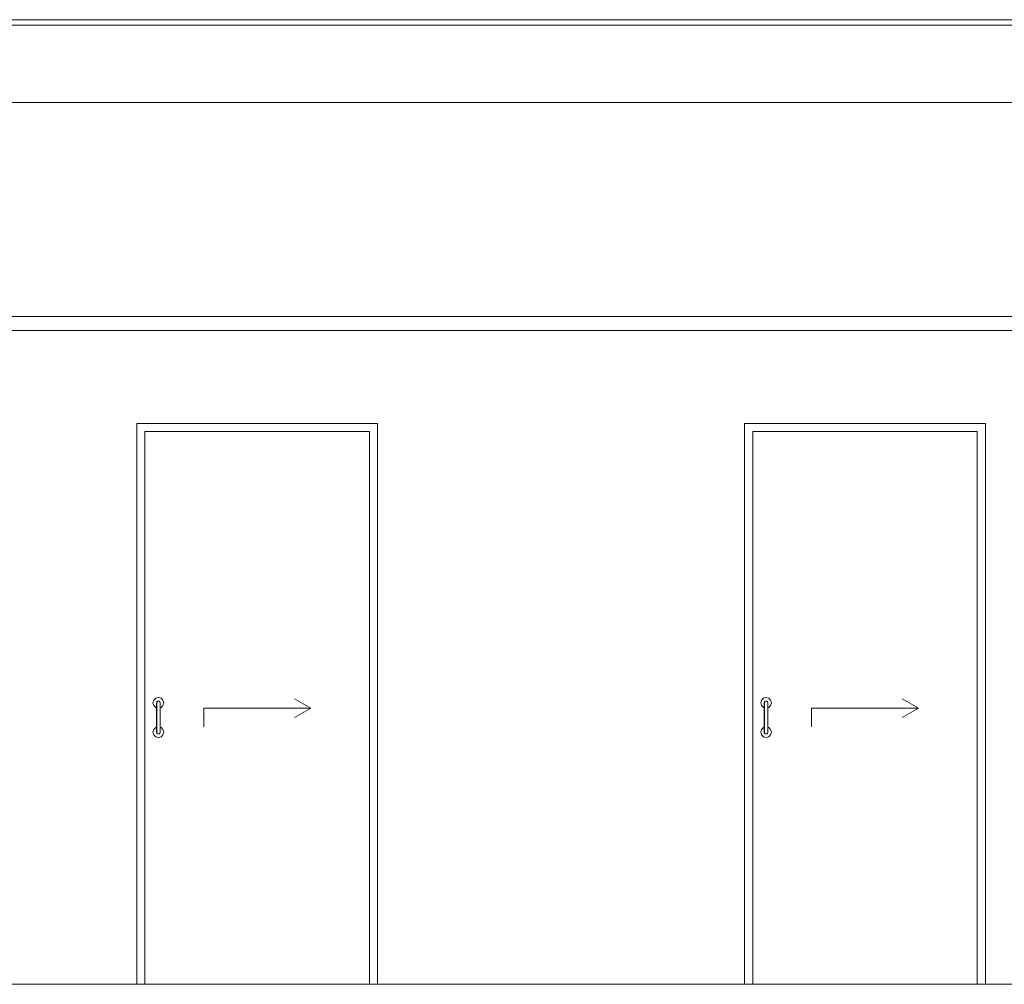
# Model space of a CAD drawing. Header units: millimetres. Extents: x -30280 to 309309, y -17460 to 4378.
# Tile 153 of 256: x 110425 to 114106, y -11434 to -7826. Entities that reach past the tile are written whole.
import ezdxf

# ---------------------------------------------------------------- set-up
doc = ezdxf.new("R2010")
doc.units = ezdxf.units.MM
doc.header["$MEASUREMENT"] = 0
doc.linetypes.add('Wipeout_Contour', pattern=[1000, 0, -1000])
for name, color, linetype, lineweight in [('P1_PLANTA PRIMERA_3_10_ESTR_Fotjats_Pluma_Nº__1', 7, 'Continuous', 5), ('P1_PLANTA PRIMERA_3_Nuevo_07_CR_Cel Ras pladur_Pluma_Nº__1', 7, 'Continuous', 5), ('P1_PLANTA PRIMERA_3_Nuevo_14_PAV_Soft Light Grey 0554_Pluma_Nº__29', 7, 'Continuous', 20)]:
    doc.layers.add(name, color=color, linetype=linetype, lineweight=lineweight)
doc.layers.add('P1_PLANTA PRIMERA_3_Nuevo_08_E_Envans secs', color=7, linetype='Continuous')
doc.layers.add('P1_PLANTA PRIMERA_3_Nuevo_08_E_Envans secs_Pluma_Nº__3', color=7, linetype='Continuous', lineweight=5, true_color=0xa4a4a4)

msp = doc.modelspace()

# ---------------------------------------------------------------- linework, layer by layer
at = {"layer": 'P1_PLANTA PRIMERA_3_10_ESTR_Fotjats_Pluma_Nº__1', "color": 7, "linetype": 'Continuous', "lineweight": 5}
for p, q in [((129327.2, -7826.1), (98930, -7826.1)), ((129327.2, -7846), (98930, -7846))]:
    msp.add_line(p, q, dxfattribs=at)

# ---------------------------------------------------------------- wipeouts: each hides what was drawn before it
at = {"color": 254, "linetype": 'Wipeout_Contour', "lineweight": 0, "ltscale": 453044.17839}
msp.add_wipeout([(108397.7, -8136.1), (108397.7, -8936.1), (117477.7, -8936.1), (117477.7, -8136.1)], dxfattribs=at).dxf.layer = 'P1_PLANTA PRIMERA_3_Nuevo_08_E_Envans secs'
at = {"color": 254, "linetype": 'Wipeout_Contour', "lineweight": 0, "ltscale": 2175907.374323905}
msp.add_wipeout([(108397.7, -8989.1), (108397.7, -11434.1), (110863.1, -11434.1), (110863.1, -9336.1), (111763.1, -9336.1), (111763.1, -11434.1), (113135.3, -11434.1), (113135.3, -9336.1), (114035.3, -9336.1), (114035.3, -11434.1), (115415.5, -11434.1), (115415.5, -9336.1), (116315.5, -9336.1), (116315.5, -11434.1), (117459.2, -11434.1), (117459.2, -9364.1), (117458.7, -9314), (117477.7, -9314), (117477.7, -8989.1)], dxfattribs=at).dxf.layer = 'P1_PLANTA PRIMERA_3_Nuevo_08_E_Envans secs'

# ---------------------------------------------------------------- next in the draw order: linework, layer by layer
at = {"layer": 'P1_PLANTA PRIMERA_3_10_ESTR_Fotjats_Pluma_Nº__1', "color": 7, "linetype": 'Continuous', "lineweight": 5}
msp.add_line((117477.7, -8136.1), (104215.9, -8136.1), dxfattribs=at)
at = {"layer": 'P1_PLANTA PRIMERA_3_Nuevo_07_CR_Cel Ras pladur_Pluma_Nº__1', "color": 7, "linetype": 'Continuous', "lineweight": 5}
for p, q in [((117477.7, -8936.1), (108000.8, -8936.1)), ((117477.7, -8989.1), (108000.8, -8989.1))]:
    msp.add_line(p, q, dxfattribs=at)
at = {"layer": 'P1_PLANTA PRIMERA_3_Nuevo_08_E_Envans secs_Pluma_Nº__3', "color": 253, "linetype": 'Continuous', "lineweight": 5, "true_color": 0xa4a4a4}
for p, q in [((111513.1, -10401), (111452.5, -10366.1)), ((113785.3, -10401), (113724.7, -10366.1)), ((111113.1, -10401), (111513.1, -10401)), ((111113.1, -10401), (111113.1, -10471)), ((111513.1, -10401), (111452.5, -10436.1)), ((113385.3, -10401), (113785.3, -10401)), ((113385.3, -10401), (113385.3, -10471)), ((113785.3, -10401), (113724.7, -10436.1))]:
    msp.add_line(p, q, dxfattribs=at)

# ---------------------------------------------------------------- next in the draw order: wipeouts: each hides what was drawn before it
at = {"color": 254, "linetype": 'Wipeout_Contour', "lineweight": 0, "ltscale": 445478.249815}
msp.add_wipeout([(110863.1, -11434.1), (110893.1, -11434.1), (110893.1, -9366.1), (110863.1, -9366.1)], dxfattribs=at).dxf.layer = 'P1_PLANTA PRIMERA_3_Nuevo_08_E_Envans secs'
at = {"color": 254, "linetype": 'Wipeout_Contour', "lineweight": 0, "ltscale": 448943.014873}
msp.add_wipeout([(111733.1, -11434.1), (111763.1, -11434.1), (111763.1, -9366.1), (111733.1, -9366.1)], dxfattribs=at).dxf.layer = 'P1_PLANTA PRIMERA_3_Nuevo_08_E_Envans secs'
at = {"color": 254, "linetype": 'Wipeout_Contour', "lineweight": 0, "ltscale": 454527.592463}
msp.add_wipeout([(113135.3, -11434.1), (113165.3, -11434.1), (113165.3, -9366.1), (113135.3, -9366.1)], dxfattribs=at).dxf.layer = 'P1_PLANTA PRIMERA_3_Nuevo_08_E_Envans secs'
at = {"color": 254, "linetype": 'Wipeout_Contour', "lineweight": 0, "ltscale": 457992.95727}
msp.add_wipeout([(114005.3, -11434.1), (114035.3, -11434.1), (114035.3, -9366.1), (114005.3, -9366.1)], dxfattribs=at).dxf.layer = 'P1_PLANTA PRIMERA_3_Nuevo_08_E_Envans secs'
at = {"color": 254, "linetype": 'Wipeout_Contour', "lineweight": 0, "ltscale": 445737.149415}
msp.add_wipeout([(110950.1, -10385.1), (110950.1, -10381.1), (110949.2, -10377.6), (110949.2, -10382)], dxfattribs=at).dxf.layer = 'P1_PLANTA PRIMERA_3_Nuevo_08_E_Envans secs'
at = {"color": 254, "linetype": 'Wipeout_Contour', "lineweight": 0, "ltscale": 454787.052276}
msp.add_wipeout([(113222.3, -10385.1), (113222.3, -10381.1), (113221.3, -10377.6), (113221.3, -10382)], dxfattribs=at).dxf.layer = 'P1_PLANTA PRIMERA_3_Nuevo_08_E_Envans secs'
at = {"color": 254, "linetype": 'Wipeout_Contour', "lineweight": 0, "ltscale": 445726.043743}
msp.add_wipeout([(110936.1, -10487), (110936.1, -10491.1), (110937.1, -10494.6), (110937.1, -10490.1)], dxfattribs=at).dxf.layer = 'P1_PLANTA PRIMERA_3_Nuevo_08_E_Envans secs'
at = {"color": 254, "linetype": 'Wipeout_Contour', "lineweight": 0, "ltscale": 454775.123419}
msp.add_wipeout([(113208.3, -10487), (113208.3, -10491.1), (113209.2, -10494.6), (113209.2, -10490.1)], dxfattribs=at).dxf.layer = 'P1_PLANTA PRIMERA_3_Nuevo_08_E_Envans secs'

# ---------------------------------------------------------------- next in the draw order: linework, layer by layer
at = {"layer": 'P1_PLANTA PRIMERA_3_Nuevo_14_PAV_Soft Light Grey 0554_Pluma_Nº__29', "color": 7, "linetype": 'Continuous', "lineweight": 20}
msp.add_line((117507.3, -11434.1), (104177.9, -11434.1), dxfattribs=at)

# ---------------------------------------------------------------- next in the draw order: wipeouts: each hides what was drawn before it
at = {"color": 254, "linetype": 'Wipeout_Contour', "lineweight": 0, "ltscale": 670233.894331}
msp.add_wipeout([(110863.1, -9336.1), (110863.1, -9366.1), (110893.1, -9366.1), (111733.1, -9366.1), (111763.1, -9366.1), (111763.1, -9336.1)], dxfattribs=at).dxf.layer = 'P1_PLANTA PRIMERA_3_Nuevo_08_E_Envans secs'
at = {"color": 254, "linetype": 'Wipeout_Contour', "lineweight": 0, "ltscale": 683819.903412}
msp.add_wipeout([(113135.3, -9336.1), (113135.3, -9366.1), (113165.3, -9366.1), (114005.3, -9366.1), (114035.3, -9366.1), (114035.3, -9336.1)], dxfattribs=at).dxf.layer = 'P1_PLANTA PRIMERA_3_Nuevo_08_E_Envans secs'
at = {"color": 254, "linetype": 'Wipeout_Contour', "lineweight": 0, "ltscale": 445740.111647}
msp.add_wipeout([(110950.1, -10385.1), (110949.2, -10382), (110949.2, -10394.3), (110950.1, -10396.1)], dxfattribs=at).dxf.layer = 'P1_PLANTA PRIMERA_3_Nuevo_08_E_Envans secs'
at = {"color": 254, "linetype": 'Wipeout_Contour', "lineweight": 0, "ltscale": 454789.955563}
msp.add_wipeout([(113222.3, -10385.1), (113221.3, -10382), (113221.3, -10394.3), (113222.3, -10396.1)], dxfattribs=at).dxf.layer = 'P1_PLANTA PRIMERA_3_Nuevo_08_E_Envans secs'
at = {"color": 254, "linetype": 'Wipeout_Contour', "lineweight": 0, "ltscale": 445723.053551}
msp.add_wipeout([(110936.1, -10487), (110937.1, -10490.1), (110937.1, -10477.8), (110936.1, -10476.1)], dxfattribs=at).dxf.layer = 'P1_PLANTA PRIMERA_3_Nuevo_08_E_Envans secs'
at = {"color": 254, "linetype": 'Wipeout_Contour', "lineweight": 0, "ltscale": 454772.192726}
msp.add_wipeout([(113209.2, -10477.8), (113208.3, -10476.1), (113208.3, -10487), (113209.2, -10490.1)], dxfattribs=at).dxf.layer = 'P1_PLANTA PRIMERA_3_Nuevo_08_E_Envans secs'

# ---------------------------------------------------------------- next in the draw order: linework, layer by layer
at = {"layer": 'P1_PLANTA PRIMERA_3_Nuevo_08_E_Envans secs_Pluma_Nº__3', "color": 253, "linetype": 'Continuous', "lineweight": 5, "true_color": 0xa4a4a4}
for p, q in [((110863.1, -9336.1), (110863.1, -9366.1)), ((111763.1, -9336.1), (110863.1, -9336.1)), ((111763.1, -9366.1), (111763.1, -9336.1)), ((113135.3, -9336.1), (113135.3, -9366.1)), ((114035.3, -9336.1), (113135.3, -9336.1)), ((114035.3, -9366.1), (114035.3, -9336.1)), ((110863.1, -9366.1), (110863.1, -11434.1)), ((110893.1, -11434.1), (110893.1, -9366.1)), ((110893.1, -9366.1), (111733.1, -9366.1)), ((111733.1, -9366.1), (111733.1, -11434.1)), ((111763.1, -11434.1), (111763.1, -9366.1)), ((113135.3, -9366.1), (113135.3, -11434.1)), ((113165.3, -11434.1), (113165.3, -9366.1)), ((113165.3, -9366.1), (114005.3, -9366.1)), ((114005.3, -9366.1), (114005.3, -11434.1)), ((114035.3, -11434.1), (114035.3, -9366.1))]:
    msp.add_line(p, q, dxfattribs=at)

# ---------------------------------------------------------------- next in the draw order: wipeouts: each hides what was drawn before it
at = {"color": 254, "linetype": 'Wipeout_Contour', "lineweight": 0, "ltscale": 445745.243843}
msp.add_wipeout([(110950.1, -10411.1), (110950.1, -10396.1), (110949.2, -10394.3), (110949.2, -10411.1)], dxfattribs=at).dxf.layer = 'P1_PLANTA PRIMERA_3_Nuevo_08_E_Envans secs'
at = {"color": 254, "linetype": 'Wipeout_Contour', "lineweight": 0, "ltscale": 454794.985634}
msp.add_wipeout([(113222.3, -10411.1), (113222.3, -10396.1), (113221.3, -10394.3), (113221.3, -10411.1)], dxfattribs=at).dxf.layer = 'P1_PLANTA PRIMERA_3_Nuevo_08_E_Envans secs'
at = {"color": 254, "linetype": 'Wipeout_Contour', "lineweight": 0, "ltscale": 445717.88283}
msp.add_wipeout([(110936.1, -10461.1), (110936.1, -10476.1), (110937.1, -10477.8), (110937.1, -10461.1)], dxfattribs=at).dxf.layer = 'P1_PLANTA PRIMERA_3_Nuevo_08_E_Envans secs'
at = {"color": 254, "linetype": 'Wipeout_Contour', "lineweight": 0, "ltscale": 454767.124894}
msp.add_wipeout([(113208.3, -10461.1), (113208.3, -10476.1), (113209.2, -10477.8), (113209.2, -10461.1)], dxfattribs=at).dxf.layer = 'P1_PLANTA PRIMERA_3_Nuevo_08_E_Envans secs'

# ---------------------------------------------------------------- next in the draw order: wipeouts: each hides what was drawn before it
at = {"color": 254, "linetype": 'Wipeout_Contour', "lineweight": 0, "ltscale": 445729.124839}
msp.add_wipeout([(110949.2, -10382), (110949.2, -10377.6), (110946.6, -10375), (110946.6, -10379.8)], dxfattribs=at).dxf.layer = 'P1_PLANTA PRIMERA_3_Nuevo_08_E_Envans secs'
at = {"color": 254, "linetype": 'Wipeout_Contour', "lineweight": 0, "ltscale": 454779.047493}
msp.add_wipeout([(113221.3, -10382), (113221.3, -10377.6), (113218.8, -10375), (113218.8, -10379.8)], dxfattribs=at).dxf.layer = 'P1_PLANTA PRIMERA_3_Nuevo_08_E_Envans secs'
at = {"color": 254, "linetype": 'Wipeout_Contour', "lineweight": 0, "ltscale": 445734.079039}
msp.add_wipeout([(110937.1, -10490.1), (110937.1, -10494.6), (110939.6, -10497.1), (110939.6, -10492.3)], dxfattribs=at).dxf.layer = 'P1_PLANTA PRIMERA_3_Nuevo_08_E_Envans secs'
at = {"color": 254, "linetype": 'Wipeout_Contour', "lineweight": 0, "ltscale": 454783.138724}
msp.add_wipeout([(113209.2, -10490.1), (113209.2, -10494.6), (113211.8, -10497.1), (113211.8, -10492.3)], dxfattribs=at).dxf.layer = 'P1_PLANTA PRIMERA_3_Nuevo_08_E_Envans secs'

# ---------------------------------------------------------------- next in the draw order: wipeouts: each hides what was drawn before it
at = {"color": 254, "linetype": 'Wipeout_Contour', "lineweight": 0, "ltscale": 445732.367756}
msp.add_wipeout([(110949.2, -10382), (110946.6, -10379.8), (110946.6, -10393), (110949.2, -10394.3)], dxfattribs=at).dxf.layer = 'P1_PLANTA PRIMERA_3_Nuevo_08_E_Envans secs'
at = {"color": 254, "linetype": 'Wipeout_Contour', "lineweight": 0, "ltscale": 454782.225878}
msp.add_wipeout([(113221.3, -10382), (113218.8, -10379.8), (113218.8, -10393), (113221.3, -10394.3)], dxfattribs=at).dxf.layer = 'P1_PLANTA PRIMERA_3_Nuevo_08_E_Envans secs'
at = {"color": 254, "linetype": 'Wipeout_Contour', "lineweight": 0, "ltscale": 445730.804223}
msp.add_wipeout([(110939.6, -10479.1), (110937.1, -10477.8), (110937.1, -10490.1), (110939.6, -10492.3)], dxfattribs=at).dxf.layer = 'P1_PLANTA PRIMERA_3_Nuevo_08_E_Envans secs'
at = {"color": 254, "linetype": 'Wipeout_Contour', "lineweight": 0, "ltscale": 454779.929069}
msp.add_wipeout([(113211.8, -10479.1), (113209.2, -10477.8), (113209.2, -10490.1), (113211.8, -10492.3)], dxfattribs=at).dxf.layer = 'P1_PLANTA PRIMERA_3_Nuevo_08_E_Envans secs'

# ---------------------------------------------------------------- next in the draw order: wipeouts: each hides what was drawn before it
at = {"color": 254, "linetype": 'Wipeout_Contour', "lineweight": 0, "ltscale": 445737.988554}
msp.add_wipeout([(110949.2, -10411.1), (110949.2, -10394.3), (110946.6, -10393), (110946.6, -10411.1)], dxfattribs=at).dxf.layer = 'P1_PLANTA PRIMERA_3_Nuevo_08_E_Envans secs'
at = {"color": 254, "linetype": 'Wipeout_Contour', "lineweight": 0, "ltscale": 454787.734827}
msp.add_wipeout([(113221.3, -10411.1), (113221.3, -10394.3), (113218.8, -10393), (113218.8, -10411.1)], dxfattribs=at).dxf.layer = 'P1_PLANTA PRIMERA_3_Nuevo_08_E_Envans secs'
at = {"color": 254, "linetype": 'Wipeout_Contour', "lineweight": 0, "ltscale": 445725.140013}
msp.add_wipeout([(110937.1, -10461.1), (110937.1, -10477.8), (110939.6, -10479.1), (110939.6, -10461.1)], dxfattribs=at).dxf.layer = 'P1_PLANTA PRIMERA_3_Nuevo_08_E_Envans secs'
at = {"color": 254, "linetype": 'Wipeout_Contour', "lineweight": 0, "ltscale": 454774.377566}
msp.add_wipeout([(113209.2, -10461.1), (113209.2, -10477.8), (113211.8, -10479.1), (113211.8, -10461.1)], dxfattribs=at).dxf.layer = 'P1_PLANTA PRIMERA_3_Nuevo_08_E_Envans secs'

# ---------------------------------------------------------------- next in the draw order: wipeouts: each hides what was drawn before it
at = {"color": 254, "linetype": 'Wipeout_Contour', "lineweight": 0, "ltscale": 445716.44241}
msp.add_wipeout([(110946.6, -10379.8), (110946.6, -10375), (110943.1, -10374.1), (110943.1, -10379)], dxfattribs=at).dxf.layer = 'P1_PLANTA PRIMERA_3_Nuevo_08_E_Envans secs'
at = {"color": 254, "linetype": 'Wipeout_Contour', "lineweight": 0, "ltscale": 454766.375137}
msp.add_wipeout([(113218.8, -10379.8), (113218.8, -10375), (113215.3, -10374.1), (113215.3, -10379)], dxfattribs=at).dxf.layer = 'P1_PLANTA PRIMERA_3_Nuevo_08_E_Envans secs'
at = {"color": 254, "linetype": 'Wipeout_Contour', "lineweight": 0, "ltscale": 445746.767097}
msp.add_wipeout([(110939.6, -10492.3), (110939.6, -10497.1), (110943.1, -10498.1), (110943.1, -10493.1)], dxfattribs=at).dxf.layer = 'P1_PLANTA PRIMERA_3_Nuevo_08_E_Envans secs'
at = {"color": 254, "linetype": 'Wipeout_Contour', "lineweight": 0, "ltscale": 454795.816621}
msp.add_wipeout([(113211.8, -10492.3), (113211.8, -10497.1), (113215.3, -10498.1), (113215.3, -10493.1)], dxfattribs=at).dxf.layer = 'P1_PLANTA PRIMERA_3_Nuevo_08_E_Envans secs'

# ---------------------------------------------------------------- next in the draw order: wipeouts: each hides what was drawn before it
at = {"color": 254, "linetype": 'Wipeout_Contour', "lineweight": 0, "ltscale": 445719.846846}
msp.add_wipeout([(110946.6, -10379.8), (110943.1, -10379), (110943.1, -10392.6), (110946.6, -10393)], dxfattribs=at).dxf.layer = 'P1_PLANTA PRIMERA_3_Nuevo_08_E_Envans secs'
at = {"color": 254, "linetype": 'Wipeout_Contour', "lineweight": 0, "ltscale": 454769.711825}
msp.add_wipeout([(113215.3, -10379), (113215.3, -10392.6), (113218.8, -10393), (113218.8, -10379.8)], dxfattribs=at).dxf.layer = 'P1_PLANTA PRIMERA_3_Nuevo_08_E_Envans secs'
at = {"color": 254, "linetype": 'Wipeout_Contour', "lineweight": 0, "ltscale": 445743.328516}
msp.add_wipeout([(110943.1, -10479.6), (110939.6, -10479.1), (110939.6, -10492.3), (110943.1, -10493.1)], dxfattribs=at).dxf.layer = 'P1_PLANTA PRIMERA_3_Nuevo_08_E_Envans secs'
at = {"color": 254, "linetype": 'Wipeout_Contour', "lineweight": 0, "ltscale": 454792.446458}
msp.add_wipeout([(113211.8, -10492.3), (113215.3, -10493.1), (113215.3, -10479.6), (113211.8, -10479.1)], dxfattribs=at).dxf.layer = 'P1_PLANTA PRIMERA_3_Nuevo_08_E_Envans secs'

# ---------------------------------------------------------------- next in the draw order: wipeouts: each hides what was drawn before it
at = {"color": 254, "linetype": 'Wipeout_Contour', "lineweight": 0, "ltscale": 445725.749652}
msp.add_wipeout([(110946.6, -10411.1), (110946.6, -10393), (110943.1, -10392.6), (110943.1, -10411.1)], dxfattribs=at).dxf.layer = 'P1_PLANTA PRIMERA_3_Nuevo_08_E_Envans secs'
at = {"color": 254, "linetype": 'Wipeout_Contour', "lineweight": 0, "ltscale": 454775.497167}
msp.add_wipeout([(113218.8, -10411.1), (113218.8, -10393), (113215.3, -10392.6), (113215.3, -10411.1)], dxfattribs=at).dxf.layer = 'P1_PLANTA PRIMERA_3_Nuevo_08_E_Envans secs'
at = {"color": 254, "linetype": 'Wipeout_Contour', "lineweight": 0, "ltscale": 445737.379591}
msp.add_wipeout([(110939.6, -10461.1), (110939.6, -10479.1), (110943.1, -10479.6), (110943.1, -10461.1)], dxfattribs=at).dxf.layer = 'P1_PLANTA PRIMERA_3_Nuevo_08_E_Envans secs'
at = {"color": 254, "linetype": 'Wipeout_Contour', "lineweight": 0, "ltscale": 454786.615902}
msp.add_wipeout([(113211.8, -10461.1), (113211.8, -10479.1), (113215.3, -10479.6), (113215.3, -10461.1)], dxfattribs=at).dxf.layer = 'P1_PLANTA PRIMERA_3_Nuevo_08_E_Envans secs'

# ---------------------------------------------------------------- next in the draw order: wipeouts: each hides what was drawn before it
at = {"color": 254, "linetype": 'Wipeout_Contour', "lineweight": 0, "ltscale": 445702.503257}
msp.add_wipeout([(110943.1, -10379), (110943.1, -10374.1), (110939.6, -10375), (110939.6, -10379.8)], dxfattribs=at).dxf.layer = 'P1_PLANTA PRIMERA_3_Nuevo_08_E_Envans secs'
at = {"color": 254, "linetype": 'Wipeout_Contour', "lineweight": 0, "ltscale": 454752.433581}
msp.add_wipeout([(113215.3, -10379), (113215.3, -10374.1), (113211.8, -10375), (113211.8, -10379.8)], dxfattribs=at).dxf.layer = 'P1_PLANTA PRIMERA_3_Nuevo_08_E_Envans secs'
at = {"color": 254, "linetype": 'Wipeout_Contour', "lineweight": 0, "ltscale": 445760.704876}
msp.add_wipeout([(110943.1, -10493.1), (110943.1, -10498.1), (110946.6, -10497.1), (110946.6, -10492.3)], dxfattribs=at).dxf.layer = 'P1_PLANTA PRIMERA_3_Nuevo_08_E_Envans secs'
at = {"color": 254, "linetype": 'Wipeout_Contour', "lineweight": 0, "ltscale": 454809.756857}
msp.add_wipeout([(113215.3, -10493.1), (113215.3, -10498.1), (113218.8, -10497.1), (113218.8, -10492.3)], dxfattribs=at).dxf.layer = 'P1_PLANTA PRIMERA_3_Nuevo_08_E_Envans secs'

# ---------------------------------------------------------------- next in the draw order: wipeouts: each hides what was drawn before it
at = {"color": 254, "linetype": 'Wipeout_Contour', "lineweight": 0, "ltscale": 445705.907798}
msp.add_wipeout([(110943.1, -10379), (110939.6, -10379.8), (110939.6, -10393), (110943.1, -10392.6)], dxfattribs=at).dxf.layer = 'P1_PLANTA PRIMERA_3_Nuevo_08_E_Envans secs'
at = {"color": 254, "linetype": 'Wipeout_Contour', "lineweight": 0, "ltscale": 454755.770369}
msp.add_wipeout([(113211.8, -10379.8), (113211.8, -10393), (113215.3, -10392.6), (113215.3, -10379)], dxfattribs=at).dxf.layer = 'P1_PLANTA PRIMERA_3_Nuevo_08_E_Envans secs'
at = {"color": 254, "linetype": 'Wipeout_Contour', "lineweight": 0, "ltscale": 445757.266401}
msp.add_wipeout([(110946.6, -10479.1), (110943.1, -10479.6), (110943.1, -10493.1), (110946.6, -10492.3)], dxfattribs=at).dxf.layer = 'P1_PLANTA PRIMERA_3_Nuevo_08_E_Envans secs'
at = {"color": 254, "linetype": 'Wipeout_Contour', "lineweight": 0, "ltscale": 454806.386796}
msp.add_wipeout([(113215.3, -10493.1), (113218.8, -10492.3), (113218.8, -10479.1), (113215.3, -10479.6)], dxfattribs=at).dxf.layer = 'P1_PLANTA PRIMERA_3_Nuevo_08_E_Envans secs'

# ---------------------------------------------------------------- next in the draw order: wipeouts: each hides what was drawn before it
at = {"color": 254, "linetype": 'Wipeout_Contour', "lineweight": 0, "ltscale": 445711.810786}
msp.add_wipeout([(110943.1, -10411.1), (110943.1, -10392.6), (110939.6, -10393), (110939.6, -10411.1)], dxfattribs=at).dxf.layer = 'P1_PLANTA PRIMERA_3_Nuevo_08_E_Envans secs'
at = {"color": 254, "linetype": 'Wipeout_Contour', "lineweight": 0, "ltscale": 454761.555887}
msp.add_wipeout([(113215.3, -10411.1), (113215.3, -10392.6), (113211.8, -10393), (113211.8, -10411.1)], dxfattribs=at).dxf.layer = 'P1_PLANTA PRIMERA_3_Nuevo_08_E_Envans secs'
at = {"color": 254, "linetype": 'Wipeout_Contour', "lineweight": 0, "ltscale": 445751.31766}
msp.add_wipeout([(110943.1, -10461.1), (110943.1, -10479.6), (110946.6, -10479.1), (110946.6, -10461.1)], dxfattribs=at).dxf.layer = 'P1_PLANTA PRIMERA_3_Nuevo_08_E_Envans secs'
at = {"color": 254, "linetype": 'Wipeout_Contour', "lineweight": 0, "ltscale": 454800.556416}
msp.add_wipeout([(113215.3, -10461.1), (113215.3, -10479.6), (113218.8, -10479.1), (113218.8, -10461.1)], dxfattribs=at).dxf.layer = 'P1_PLANTA PRIMERA_3_Nuevo_08_E_Envans secs'

# ---------------------------------------------------------------- next in the draw order: wipeouts: each hides what was drawn before it
at = {"color": 254, "linetype": 'Wipeout_Contour', "lineweight": 0, "ltscale": 445691.042412}
msp.add_wipeout([(110939.6, -10379.8), (110939.6, -10375), (110937.1, -10377.6), (110937.1, -10382)], dxfattribs=at).dxf.layer = 'P1_PLANTA PRIMERA_3_Nuevo_08_E_Envans secs'
at = {"color": 254, "linetype": 'Wipeout_Contour', "lineweight": 0, "ltscale": 454740.958499}
msp.add_wipeout([(113211.8, -10379.8), (113211.8, -10375), (113209.2, -10377.6), (113209.2, -10382)], dxfattribs=at).dxf.layer = 'P1_PLANTA PRIMERA_3_Nuevo_08_E_Envans secs'
at = {"color": 254, "linetype": 'Wipeout_Contour', "lineweight": 0, "ltscale": 445772.157809}
msp.add_wipeout([(110946.6, -10492.3), (110946.6, -10497.1), (110949.2, -10494.6), (110949.2, -10490.1)], dxfattribs=at).dxf.layer = 'P1_PLANTA PRIMERA_3_Nuevo_08_E_Envans secs'
at = {"color": 254, "linetype": 'Wipeout_Contour', "lineweight": 0, "ltscale": 454821.224203}
msp.add_wipeout([(113218.8, -10492.3), (113218.8, -10497.1), (113221.3, -10494.6), (113221.3, -10490.1)], dxfattribs=at).dxf.layer = 'P1_PLANTA PRIMERA_3_Nuevo_08_E_Envans secs'

# ---------------------------------------------------------------- next in the draw order: wipeouts: each hides what was drawn before it
at = {"color": 254, "linetype": 'Wipeout_Contour', "lineweight": 0, "ltscale": 445694.285604}
msp.add_wipeout([(110937.1, -10382), (110937.1, -10394.3), (110939.6, -10393), (110939.6, -10379.8)], dxfattribs=at).dxf.layer = 'P1_PLANTA PRIMERA_3_Nuevo_08_E_Envans secs'
at = {"color": 254, "linetype": 'Wipeout_Contour', "lineweight": 0, "ltscale": 454744.137148}
msp.add_wipeout([(113209.2, -10382), (113209.2, -10394.3), (113211.8, -10393), (113211.8, -10379.8)], dxfattribs=at).dxf.layer = 'P1_PLANTA PRIMERA_3_Nuevo_08_E_Envans secs'
at = {"color": 254, "linetype": 'Wipeout_Contour', "lineweight": 0, "ltscale": 445768.88327}
msp.add_wipeout([(110949.2, -10477.8), (110946.6, -10479.1), (110946.6, -10492.3), (110949.2, -10490.1)], dxfattribs=at).dxf.layer = 'P1_PLANTA PRIMERA_3_Nuevo_08_E_Envans secs'
at = {"color": 254, "linetype": 'Wipeout_Contour', "lineweight": 0, "ltscale": 454818.014815}
msp.add_wipeout([(113221.3, -10477.8), (113218.8, -10479.1), (113218.8, -10492.3), (113221.3, -10490.1)], dxfattribs=at).dxf.layer = 'P1_PLANTA PRIMERA_3_Nuevo_08_E_Envans secs'

# ---------------------------------------------------------------- next in the draw order: wipeouts: each hides what was drawn before it
at = {"color": 254, "linetype": 'Wipeout_Contour', "lineweight": 0, "ltscale": 445699.906878}
msp.add_wipeout([(110939.6, -10411.1), (110939.6, -10393), (110937.1, -10394.3), (110937.1, -10411.1)], dxfattribs=at).dxf.layer = 'P1_PLANTA PRIMERA_3_Nuevo_08_E_Envans secs'
at = {"color": 254, "linetype": 'Wipeout_Contour', "lineweight": 0, "ltscale": 454749.646555}
msp.add_wipeout([(113211.8, -10411.1), (113211.8, -10393), (113209.2, -10394.3), (113209.2, -10411.1)], dxfattribs=at).dxf.layer = 'P1_PLANTA PRIMERA_3_Nuevo_08_E_Envans secs'
at = {"color": 254, "linetype": 'Wipeout_Contour', "lineweight": 0, "ltscale": 445763.21954}
msp.add_wipeout([(110946.6, -10461.1), (110946.6, -10479.1), (110949.2, -10477.8), (110949.2, -10461.1)], dxfattribs=at).dxf.layer = 'P1_PLANTA PRIMERA_3_Nuevo_08_E_Envans secs'
at = {"color": 254, "linetype": 'Wipeout_Contour', "lineweight": 0, "ltscale": 454812.463773}
msp.add_wipeout([(113218.8, -10461.1), (113218.8, -10479.1), (113221.3, -10477.8), (113221.3, -10461.1)], dxfattribs=at).dxf.layer = 'P1_PLANTA PRIMERA_3_Nuevo_08_E_Envans secs'

# ---------------------------------------------------------------- next in the draw order: wipeouts: each hides what was drawn before it
at = {"color": 254, "linetype": 'Wipeout_Contour', "lineweight": 0, "ltscale": 445685.127966}
msp.add_wipeout([(110937.1, -10382), (110937.1, -10377.6), (110936.1, -10381.1), (110936.1, -10385.1)], dxfattribs=at).dxf.layer = 'P1_PLANTA PRIMERA_3_Nuevo_08_E_Envans secs'
at = {"color": 254, "linetype": 'Wipeout_Contour', "lineweight": 0, "ltscale": 454735.021854}
msp.add_wipeout([(113209.2, -10382), (113209.2, -10377.6), (113208.3, -10381.1), (113208.3, -10385.1)], dxfattribs=at).dxf.layer = 'P1_PLANTA PRIMERA_3_Nuevo_08_E_Envans secs'
at = {"color": 254, "linetype": 'Wipeout_Contour', "lineweight": 0, "ltscale": 445778.060426}
msp.add_wipeout([(110949.2, -10490.1), (110949.2, -10494.6), (110950.1, -10491.1), (110950.1, -10487)], dxfattribs=at).dxf.layer = 'P1_PLANTA PRIMERA_3_Nuevo_08_E_Envans secs'
at = {"color": 254, "linetype": 'Wipeout_Contour', "lineweight": 0, "ltscale": 454827.149263}
msp.add_wipeout([(113221.3, -10490.1), (113221.3, -10494.6), (113222.3, -10491.1), (113222.3, -10487)], dxfattribs=at).dxf.layer = 'P1_PLANTA PRIMERA_3_Nuevo_08_E_Envans secs'

# ---------------------------------------------------------------- next in the draw order: wipeouts: each hides what was drawn before it
at = {"color": 254, "linetype": 'Wipeout_Contour', "lineweight": 0, "ltscale": 445688.090544}
msp.add_wipeout([(110936.1, -10385.1), (110936.1, -10396.1), (110937.1, -10394.3), (110937.1, -10382)], dxfattribs=at).dxf.layer = 'P1_PLANTA PRIMERA_3_Nuevo_08_E_Envans secs'
at = {"color": 254, "linetype": 'Wipeout_Contour', "lineweight": 0, "ltscale": 454737.925472}
msp.add_wipeout([(113209.2, -10382), (113208.3, -10385.1), (113208.3, -10396.1), (113209.2, -10394.3)], dxfattribs=at).dxf.layer = 'P1_PLANTA PRIMERA_3_Nuevo_08_E_Envans secs'
at = {"color": 254, "linetype": 'Wipeout_Contour', "lineweight": 0, "ltscale": 445775.070582}
msp.add_wipeout([(110950.1, -10476.1), (110949.2, -10477.8), (110949.2, -10490.1), (110950.1, -10487)], dxfattribs=at).dxf.layer = 'P1_PLANTA PRIMERA_3_Nuevo_08_E_Envans secs'
at = {"color": 254, "linetype": 'Wipeout_Contour', "lineweight": 0, "ltscale": 454824.218904}
msp.add_wipeout([(113221.3, -10490.1), (113222.3, -10487), (113222.3, -10476.1), (113221.3, -10477.8)], dxfattribs=at).dxf.layer = 'P1_PLANTA PRIMERA_3_Nuevo_08_E_Envans secs'

# ---------------------------------------------------------------- next in the draw order: wipeouts: each hides what was drawn before it
at = {"color": 254, "linetype": 'Wipeout_Contour', "lineweight": 0, "ltscale": 445693.223336}
msp.add_wipeout([(110937.1, -10411.1), (110937.1, -10394.3), (110936.1, -10396.1), (110936.1, -10411.1)], dxfattribs=at).dxf.layer = 'P1_PLANTA PRIMERA_3_Nuevo_08_E_Envans secs'
at = {"color": 254, "linetype": 'Wipeout_Contour', "lineweight": 0, "ltscale": 454742.956116}
msp.add_wipeout([(113209.2, -10411.1), (113209.2, -10394.3), (113208.3, -10396.1), (113208.3, -10411.1)], dxfattribs=at).dxf.layer = 'P1_PLANTA PRIMERA_3_Nuevo_08_E_Envans secs'
at = {"color": 254, "linetype": 'Wipeout_Contour', "lineweight": 0, "ltscale": 445769.900462}
msp.add_wipeout([(110949.2, -10461.1), (110949.2, -10477.8), (110950.1, -10476.1), (110950.1, -10461.1)], dxfattribs=at).dxf.layer = 'P1_PLANTA PRIMERA_3_Nuevo_08_E_Envans secs'
at = {"color": 254, "linetype": 'Wipeout_Contour', "lineweight": 0, "ltscale": 454819.151649}
msp.add_wipeout([(113221.3, -10461.1), (113221.3, -10477.8), (113222.3, -10476.1), (113222.3, -10461.1)], dxfattribs=at).dxf.layer = 'P1_PLANTA PRIMERA_3_Nuevo_08_E_Envans secs'

# ---------------------------------------------------------------- next in the draw order: wipeouts: each hides what was drawn before it
at = {"color": 254, "linetype": 'Wipeout_Contour', "lineweight": 0, "ltscale": 445712.513065}
msp.add_wipeout([(110937.1, -10461.1), (110939.6, -10461.1), (110939.6, -10411.1), (110937.1, -10411.1)], dxfattribs=at).dxf.layer = 'P1_PLANTA PRIMERA_3_Nuevo_08_E_Envans secs'
at = {"color": 254, "linetype": 'Wipeout_Contour', "lineweight": 0, "ltscale": 454762.001883}
msp.add_wipeout([(113209.2, -10461.1), (113211.8, -10461.1), (113211.8, -10411.1), (113209.2, -10411.1)], dxfattribs=at).dxf.layer = 'P1_PLANTA PRIMERA_3_Nuevo_08_E_Envans secs'

# ---------------------------------------------------------------- next in the draw order: wipeouts: each hides what was drawn before it
at = {"color": 254, "linetype": 'Wipeout_Contour', "lineweight": 0, "ltscale": 445724.584131}
msp.add_wipeout([(110939.6, -10461.1), (110943.1, -10461.1), (110943.1, -10411.1), (110939.6, -10411.1)], dxfattribs=at).dxf.layer = 'P1_PLANTA PRIMERA_3_Nuevo_08_E_Envans secs'
at = {"color": 254, "linetype": 'Wipeout_Contour', "lineweight": 0, "ltscale": 454774.075052}
msp.add_wipeout([(113211.8, -10461.1), (113215.3, -10461.1), (113215.3, -10411.1), (113211.8, -10411.1)], dxfattribs=at).dxf.layer = 'P1_PLANTA PRIMERA_3_Nuevo_08_E_Envans secs'

# ---------------------------------------------------------------- next in the draw order: wipeouts: each hides what was drawn before it
at = {"color": 254, "linetype": 'Wipeout_Contour', "lineweight": 0, "ltscale": 445738.522599}
msp.add_wipeout([(110943.1, -10461.1), (110946.6, -10461.1), (110946.6, -10411.1), (110943.1, -10411.1)], dxfattribs=at).dxf.layer = 'P1_PLANTA PRIMERA_3_Nuevo_08_E_Envans secs'
at = {"color": 254, "linetype": 'Wipeout_Contour', "lineweight": 0, "ltscale": 454788.01595}
msp.add_wipeout([(113215.3, -10461.1), (113218.8, -10461.1), (113218.8, -10411.1), (113215.3, -10411.1)], dxfattribs=at).dxf.layer = 'P1_PLANTA PRIMERA_3_Nuevo_08_E_Envans secs'

# ---------------------------------------------------------------- next in the draw order: wipeouts: each hides what was drawn before it
at = {"color": 254, "linetype": 'Wipeout_Contour', "lineweight": 0, "ltscale": 445750.593668}
msp.add_wipeout([(110946.6, -10461.1), (110949.2, -10461.1), (110949.2, -10411.1), (110946.6, -10411.1)], dxfattribs=at).dxf.layer = 'P1_PLANTA PRIMERA_3_Nuevo_08_E_Envans secs'
at = {"color": 254, "linetype": 'Wipeout_Contour', "lineweight": 0, "ltscale": 454800.089123}
msp.add_wipeout([(113218.8, -10461.1), (113221.3, -10461.1), (113221.3, -10411.1), (113218.8, -10411.1)], dxfattribs=at).dxf.layer = 'P1_PLANTA PRIMERA_3_Nuevo_08_E_Envans secs'

# ---------------------------------------------------------------- next in the draw order: wipeouts: each hides what was drawn before it
at = {"color": 254, "linetype": 'Wipeout_Contour', "lineweight": 0, "ltscale": 2339990.057058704}
msp.add_wipeout([(110923.1, -10381.1), (110925.8, -10391.1), (110933.1, -10398.4), (110936.1, -10399.2), (110936.1, -10381.1), (110937.1, -10377.6), (110939.6, -10375), (110943.1, -10374.1), (110946.6, -10375), (110949.2, -10377.6), (110950.1, -10381.1), (110950.1, -10396.1), (110950.1, -10399.2), (110953.1, -10398.4), (110960.4, -10391.1), (110963.1, -10381.1), (110960.4, -10371.1), (110953.1, -10363.7), (110943.1, -10361.1), (110933.1, -10363.7), (110925.8, -10371.1)], dxfattribs=at).dxf.layer = 'P1_PLANTA PRIMERA_3_Nuevo_08_E_Envans secs'
at = {"color": 254, "linetype": 'Wipeout_Contour', "lineweight": 0, "ltscale": 2387500.999154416}
msp.add_wipeout([(113195.3, -10381.1), (113198, -10391.1), (113205.3, -10398.4), (113208.3, -10399.2), (113208.3, -10381.1), (113209.2, -10377.6), (113211.8, -10375), (113215.3, -10374.1), (113218.8, -10375), (113221.3, -10377.6), (113222.3, -10381.1), (113222.3, -10385.1), (113222.3, -10399.2), (113225.3, -10398.4), (113232.6, -10391.1), (113235.3, -10381.1), (113232.6, -10371.1), (113225.3, -10363.7), (113215.3, -10361.1), (113205.3, -10363.7), (113198, -10371.1)], dxfattribs=at).dxf.layer = 'P1_PLANTA PRIMERA_3_Nuevo_08_E_Envans secs'
at = {"color": 254, "linetype": 'Wipeout_Contour', "lineweight": 0, "ltscale": 2340205.313789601}
msp.add_wipeout([(110925.8, -10481.1), (110923.1, -10491.1), (110925.8, -10501.1), (110933.1, -10508.4), (110943.1, -10511.1), (110953.1, -10508.4), (110960.4, -10501.1), (110963.1, -10491.1), (110960.4, -10481.1), (110953.1, -10473.7), (110950.1, -10472.9), (110950.1, -10476.1), (110950.1, -10491.1), (110949.2, -10494.6), (110946.6, -10497.1), (110943.1, -10498.1), (110939.6, -10497.1), (110937.1, -10494.6), (110936.1, -10491.1), (110936.1, -10472.9), (110933.1, -10473.7)], dxfattribs=at).dxf.layer = 'P1_PLANTA PRIMERA_3_Nuevo_08_E_Envans secs'
at = {"color": 254, "linetype": 'Wipeout_Contour', "lineweight": 0, "ltscale": 2501418.934620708}
msp.add_wipeout([(113195.3, -10491.1), (113198, -10501.1), (113205.3, -10508.4), (113215.3, -10511.1), (113225.3, -10508.4), (113232.6, -10501.1), (113235.3, -10491.1), (113232.6, -10481.1), (113225.3, -10473.7), (113222.3, -10472.9), (113222.3, -10476.1), (113222.3, -10478.6), (113222.3, -10491.1), (113221.3, -10494.6), (113218.8, -10497.1), (113215.3, -10498.1), (113211.8, -10497.1), (113209.2, -10494.6), (113208.3, -10491.1), (113208.3, -10472.9), (113205.3, -10473.7), (113198, -10481.1)], dxfattribs=at).dxf.layer = 'P1_PLANTA PRIMERA_3_Nuevo_08_E_Envans secs'

# ---------------------------------------------------------------- next in the draw order: linework, layer by layer
at = {"layer": 'P1_PLANTA PRIMERA_3_Nuevo_08_E_Envans secs_Pluma_Nº__3', "color": 253, "linetype": 'Continuous', "lineweight": 5, "true_color": 0xa4a4a4}
for p, q in [((110925.8, -10371.1), (110923.1, -10381.1)), ((110923.1, -10381.1), (110925.8, -10391.1)), ((110933.1, -10363.7), (110925.8, -10371.1)), ((110943.1, -10361.1), (110933.1, -10363.7)), ((110937.1, -10377.6), (110936.1, -10381.1)), ((110936.1, -10381.1), (110936.1, -10385.1)), ((110939.6, -10375), (110937.1, -10377.6)), ((110943.1, -10374.1), (110939.6, -10375)), ((110953.1, -10363.7), (110943.1, -10361.1)), ((110946.6, -10375), (110943.1, -10374.1)), ((110949.2, -10377.6), (110946.6, -10375)), ((110950.1, -10381.1), (110949.2, -10377.6)), ((110950.1, -10381.1), (110950.1, -10385.1)), ((110960.4, -10371.1), (110953.1, -10363.7)), ((110963.1, -10381.1), (110960.4, -10371.1)), ((110960.4, -10391.1), (110963.1, -10381.1)), ((113198, -10371.1), (113195.3, -10381.1)), ((113195.3, -10381.1), (113198, -10391.1)), ((113205.3, -10363.7), (113198, -10371.1)), ((113215.3, -10361.1), (113205.3, -10363.7)), ((113209.2, -10377.6), (113208.3, -10381.1)), ((113208.3, -10381.1), (113208.3, -10385.1)), ((113211.8, -10375), (113209.2, -10377.6)), ((113215.3, -10374.1), (113211.8, -10375)), ((113225.3, -10363.7), (113215.3, -10361.1)), ((113218.8, -10375), (113215.3, -10374.1)), ((113221.3, -10377.6), (113218.8, -10375)), ((113222.3, -10381.1), (113221.3, -10377.6)), ((113222.3, -10381.1), (113222.3, -10385.1)), ((113232.6, -10371.1), (113225.3, -10363.7)), ((113235.3, -10381.1), (113232.6, -10371.1)), ((113232.6, -10391.1), (113235.3, -10381.1)), ((110925.8, -10391.1), (110933.1, -10398.4)), ((110933.1, -10398.4), (110936.1, -10399.2)), ((110936.1, -10385.1), (110936.1, -10396.1)), ((110936.1, -10396.1), (110936.1, -10411.1)), ((110936.1, -10461.1), (110936.1, -10411.1)), ((110950.1, -10385.1), (110950.1, -10396.1)), ((110950.1, -10396.1), (110950.1, -10411.1)), ((110950.1, -10399.2), (110953.1, -10398.4)), ((110950.1, -10461.1), (110950.1, -10411.1)), ((110953.1, -10398.4), (110960.4, -10391.1)), ((113198, -10391.1), (113205.3, -10398.4)), ((113205.3, -10398.4), (113208.3, -10399.2)), ((113208.3, -10385.1), (113208.3, -10396.1)), ((113208.3, -10396.1), (113208.3, -10411.1)), ((113208.3, -10461.1), (113208.3, -10411.1)), ((113222.3, -10385.1), (113222.3, -10396.1)), ((113222.3, -10396.1), (113222.3, -10411.1)), ((113222.3, -10399.2), (113225.3, -10398.4)), ((113222.3, -10461.1), (113222.3, -10411.1)), ((113225.3, -10398.4), (113232.6, -10391.1)), ((110925.8, -10481.1), (110923.1, -10491.1)), ((110923.1, -10491.1), (110925.8, -10501.1)), ((110933.1, -10473.7), (110925.8, -10481.1)), ((110936.1, -10472.9), (110933.1, -10473.7)), ((110936.1, -10476.1), (110936.1, -10461.1)), ((110936.1, -10487), (110936.1, -10476.1)), ((110936.1, -10491.1), (110936.1, -10487)), ((110936.1, -10491.1), (110937.1, -10494.6)), ((110949.2, -10494.6), (110950.1, -10491.1)), ((110950.1, -10476.1), (110950.1, -10461.1)), ((110953.1, -10473.7), (110950.1, -10472.9)), ((110950.1, -10487), (110950.1, -10476.1)), ((110950.1, -10491.1), (110950.1, -10487)), ((110960.4, -10481.1), (110953.1, -10473.7)), ((110963.1, -10491.1), (110960.4, -10481.1)), ((110960.4, -10501.1), (110963.1, -10491.1)), ((113198, -10481.1), (113195.3, -10491.1)), ((113195.3, -10491.1), (113198, -10501.1)), ((113205.3, -10473.7), (113198, -10481.1)), ((113208.3, -10472.9), (113205.3, -10473.7)), ((113208.3, -10476.1), (113208.3, -10461.1)), ((113208.3, -10487), (113208.3, -10476.1)), ((113208.3, -10491.1), (113208.3, -10487)), ((113208.3, -10491.1), (113209.2, -10494.6)), ((113221.3, -10494.6), (113222.3, -10491.1)), ((113222.3, -10476.1), (113222.3, -10461.1)), ((113225.3, -10473.7), (113222.3, -10472.9)), ((113222.3, -10487), (113222.3, -10476.1)), ((113222.3, -10491.1), (113222.3, -10487)), ((113232.6, -10481.1), (113225.3, -10473.7)), ((113235.3, -10491.1), (113232.6, -10481.1)), ((113232.6, -10501.1), (113235.3, -10491.1)), ((110925.8, -10501.1), (110933.1, -10508.4)), ((110933.1, -10508.4), (110943.1, -10511.1)), ((110937.1, -10494.6), (110939.6, -10497.1)), ((110939.6, -10497.1), (110943.1, -10498.1)), ((110943.1, -10498.1), (110946.6, -10497.1)), ((110943.1, -10511.1), (110953.1, -10508.4)), ((110946.6, -10497.1), (110949.2, -10494.6)), ((110953.1, -10508.4), (110960.4, -10501.1)), ((113198, -10501.1), (113205.3, -10508.4)), ((113205.3, -10508.4), (113215.3, -10511.1)), ((113209.2, -10494.6), (113211.8, -10497.1)), ((113211.8, -10497.1), (113215.3, -10498.1)), ((113215.3, -10498.1), (113218.8, -10497.1)), ((113215.3, -10511.1), (113225.3, -10508.4)), ((113218.8, -10497.1), (113221.3, -10494.6)), ((113225.3, -10508.4), (113232.6, -10501.1))]:
    msp.add_line(p, q, dxfattribs=at)

doc.saveas('drawing.dxf')
